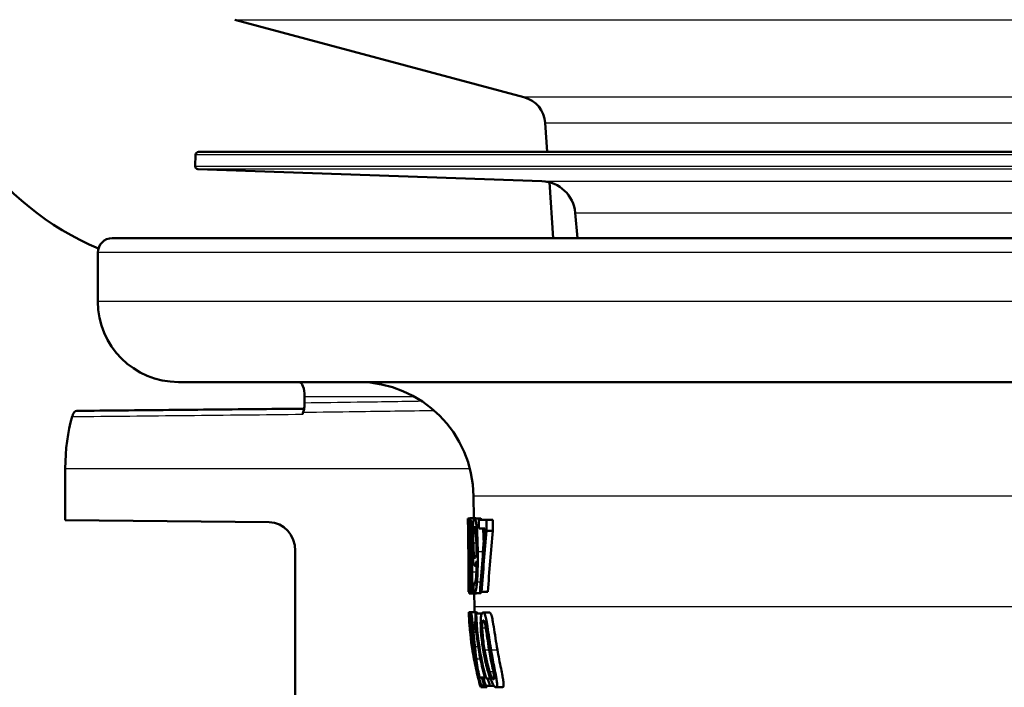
# Model space of a CAD drawing. Header units: millimetres. Extents: x 100 to 2000, y 93 to 4053.
# Tile 7 of 26: x 847 to 882, y 1529 to 1553. Entities that reach past the tile are written whole.
import ezdxf

# ---------------------------------------------------------------- set-up
doc = ezdxf.new("R2010")
doc.units = ezdxf.units.MM
doc.header["$LTSCALE"] = 10
for name, color, linetype, lineweight in [('Hatch', 7, 'Continuous', 9), ('Visible Edges(ISO)', 7, 'Continuous', 50), ('Visible Tangent Edges(ISO)', 7, 'Continuous', 25)]:
    doc.layers.add(name, color=color, linetype=linetype, lineweight=lineweight)

msp = doc.modelspace()

# ---------------------------------------------------------------- hatches: boundary and pattern name
at = {"layer": 'Hatch'}
h = msp.add_hatch(dxfattribs=at)
h.set_pattern_fill('ANSI31', color=256, scale=254, style=0)
h.set_pattern_definition([(45, (0, 0), (-22.45064, 22.45064), [])])
edge = h.paths.add_edge_path()
edge.add_line((850.503, 1545.102), (865.832, 1545.102))
edge.add_line((865.832, 1545.102), (865.696, 1547.044))
edge.add_ellipse((865.398, 1545.881), major_axis=(1.199, -0.042), ratio=1, start_angle=77.607, end_angle=90)
edge.add_line((865.44, 1547.081), (853.482, 1547.498))
edge.add_ellipse((853.485, 1547.598), major_axis=(-0.0999, 0.0035), ratio=1, start_angle=0, end_angle=90, ccw=False)
edge.add_line((853.385, 1547.602), (853.399, 1548.001))
edge.add_ellipse((853.499, 1547.998), major_axis=(0.0035, 0.0999), ratio=1, start_angle=2, end_angle=90, ccw=False)
edge.add_line((853.499, 1548.098), (865.623, 1548.098))
edge.add_line((865.623, 1548.098), (865.552, 1549.106))
edge.add_ellipse((864.555, 1549.036), major_axis=(-0.07, 0.998), ratio=1, start_angle=270, end_angle=341)
edge.add_line((864.814, 1550.002), (854.768, 1552.693))
edge.add_ellipse((855.027, 1553.659), major_axis=(-0.966, 0.259), ratio=1, start_angle=54.5, end_angle=90, ccw=False)
edge.add_line((854.255, 1553.023), (852.591, 1555.042))
edge.add_ellipse((853.363, 1555.678), major_axis=(-0.636, 0.772), ratio=1, start_angle=54.5, end_angle=90, ccw=False)
edge.add_line((852.365, 1555.608), (852.219, 1557.705))
edge.add_ellipse((848.727, 1557.461), major_axis=(-0.244, 3.491), ratio=1, start_angle=270, end_angle=353)
edge.add_line((848.91, 1560.956), (579.714, 1575.064))
edge.add_spline(control_points=[(579.714, 1575.064), (578.081, 1575.15), (576.474, 1575.501), (573.437, 1576.709), (572.027, 1577.557), (569.294, 1579.882), (568.067, 1581.425), (566.275, 1584.896), (565.726, 1586.79), (565.556, 1588.736)], knot_values=[-2.152597, -2.152597, -2.152597, -2.152597, -1.662265, -1.662265, -1.171933, -1.171933, -0.585967, -0.585967, 0, 0, 0, 0], degree=3, periodic=0)
edge.add_line((565.556, 1588.736), (550.622, 1759.425))
edge.add_ellipse((549.128, 1759.294), major_axis=(-0.131, 1.494), ratio=1, start_angle=270, end_angle=355)
edge.add_line((549.128, 1760.794), (534.003, 1760.794))
edge.add_line((534.003, 1760.794), (534.003, 1754.794))
edge.add_line((534.003, 1754.794), (539.503, 1754.794))
edge.add_line((539.503, 1754.794), (541.503, 1754.794))
edge.add_ellipse((541.503, 1753.794), major_axis=(1, 0), ratio=1, start_angle=0, end_angle=90, ccw=False)
edge.add_line((542.503, 1753.794), (542.503, 1752.555))
edge.add_ellipse((541.056, 1748.294), major_axis=(4.261, -1.447), ratio=1, start_angle=23.7503, end_angle=90, ccw=False)
edge.add_line((545.539, 1748.686), (559.918, 1584.329))
edge.add_spline(control_points=[(559.918, 1584.329), (560.108, 1582.158), (560.652, 1580.033), (562.403, 1576.042), (563.599, 1574.202), (566.823, 1570.669), (568.937, 1569.106), (573.645, 1566.879), (576.195, 1566.236), (578.795, 1566.1)], knot_values=[-2.870129, -2.870129, -2.870129, -2.870129, -2.216354, -2.216354, -1.562578, -1.562578, -0.781289, -0.781289, 0, 0, 0, 0], degree=3, periodic=0)
edge.add_line((578.795, 1566.1), (838.018, 1552.514))
edge.add_ellipse((837.495, 1542.528), major_axis=(9.986, -0.523), ratio=1, start_angle=37.8602, end_angle=90, ccw=False)
edge.add_ellipse((853.906, 1553.96), major_axis=(5.716, -8.205), ratio=1, start_angle=270, end_angle=302.2923)
edge.add_ellipse((850.503, 1544.602), major_axis=(0.143, 0.479), ratio=1, start_angle=16.5598, end_angle=90, ccw=False)
edge = h.paths.add_edge_path()
edge.add_line((955.173, 1545.102), (970.503, 1545.102))
edge.add_ellipse((970.503, 1544.602), major_axis=(0.5, 0), ratio=1, start_angle=16.5598, end_angle=90, ccw=False)
edge.add_ellipse((967.099, 1553.96), major_axis=(9.215, 3.883), ratio=1, start_angle=270, end_angle=302.2923)
edge.add_ellipse((983.51, 1542.528), major_axis=(5.716, 8.205), ratio=1, start_angle=37.8602, end_angle=90, ccw=False)
edge.add_line((982.987, 1552.514), (1242.21, 1566.1))
edge.add_spline(control_points=[(1242.21, 1566.1), (1244.386, 1566.214), (1246.529, 1566.683), (1250.579, 1568.293), (1252.459, 1569.424), (1256.103, 1572.523), (1257.738, 1574.582), (1260.128, 1579.21), (1260.86, 1581.735), (1261.087, 1584.329)], knot_values=[-2.870129, -2.870129, -2.870129, -2.870129, -2.216354, -2.216354, -1.562578, -1.562578, -0.781289, -0.781289, 0, 0, 0, 0], degree=3, periodic=0)
edge.add_line((1261.087, 1584.329), (1275.466, 1748.686))
edge.add_ellipse((1279.949, 1748.294), major_axis=(0.392, 4.483), ratio=1, start_angle=23.7503, end_angle=90, ccw=False)
edge.add_line((1278.503, 1752.555), (1278.503, 1753.794))
edge.add_ellipse((1279.503, 1753.794), major_axis=(0, 1), ratio=1, start_angle=0, end_angle=90, ccw=False)
edge.add_line((1279.503, 1754.794), (1281.503, 1754.794))
edge.add_line((1281.503, 1754.794), (1287.003, 1754.794))
edge.add_line((1287.003, 1754.794), (1287.003, 1760.794))
edge.add_line((1287.003, 1760.794), (1271.877, 1760.794))
edge.add_ellipse((1271.877, 1759.294), major_axis=(-1.5, 0), ratio=1, start_angle=270, end_angle=355)
edge.add_line((1270.383, 1759.425), (1255.449, 1588.736))
edge.add_spline(control_points=[(1255.449, 1588.736), (1255.307, 1587.108), (1254.899, 1585.514), (1253.586, 1582.52), (1252.689, 1581.141), (1250.271, 1578.491), (1248.685, 1577.319), (1245.154, 1575.648), (1243.242, 1575.166), (1241.292, 1575.064)], knot_values=[-2.152597, -2.152597, -2.152597, -2.152597, -1.662265, -1.662265, -1.171933, -1.171933, -0.585967, -0.585967, 0, 0, 0, 0], degree=3, periodic=0)
edge.add_line((1241.292, 1575.064), (972.095, 1560.956))
edge.add_ellipse((972.278, 1557.461), major_axis=(-3.495, -0.183), ratio=1, start_angle=270, end_angle=353)
edge.add_line((968.787, 1557.705), (968.64, 1555.608))
edge.add_ellipse((967.642, 1555.678), major_axis=(-0.07, -0.998), ratio=1, start_angle=54.5, end_angle=90, ccw=False)
edge.add_line((968.414, 1555.042), (966.75, 1553.023))
edge.add_ellipse((965.978, 1553.659), major_axis=(-0.636, -0.772), ratio=1, start_angle=54.5, end_angle=90, ccw=False)
edge.add_line((966.237, 1552.693), (956.192, 1550.002))
edge.add_ellipse((956.45, 1549.036), major_axis=(-0.966, -0.259), ratio=1, start_angle=270, end_angle=341)
edge.add_line((955.453, 1549.106), (955.382, 1548.098))
edge.add_line((955.382, 1548.098), (967.506, 1548.098))
edge.add_ellipse((967.506, 1547.998), major_axis=(0.1, 0), ratio=1, start_angle=2, end_angle=90, ccw=False)
edge.add_line((967.606, 1548.001), (967.62, 1547.602))
edge.add_ellipse((967.52, 1547.598), major_axis=(0.0035, -0.0999), ratio=1, start_angle=0, end_angle=90, ccw=False)
edge.add_line((967.524, 1547.498), (955.565, 1547.081))
edge.add_ellipse((955.607, 1545.881), major_axis=(1.162, 0.298), ratio=1, start_angle=77.607, end_angle=90)
edge.add_line((955.309, 1547.044), (955.173, 1545.102))

# ---------------------------------------------------------------- linework, layer by layer
at = {"layer": 'Visible Edges(ISO)'}
for p, q in [((864.814, 1550.002), (854.768, 1552.693)), ((865.623, 1548.098), (865.552, 1549.106)), ((853.399, 1548.001), (853.385, 1547.602)), ((967.506, 1548.098), (853.499, 1548.098)), ((865.44, 1547.081), (853.482, 1547.498)), ((865.832, 1545.102), (865.696, 1547.044)), ((866.671, 1545.102), (866.594, 1545.986)), ((850.503, 1545.102), (865.832, 1545.102)), ((865.832, 1545.102), (970.503, 1545.102)), ((850.003, 1542.902), (850.003, 1544.602)), ((968.203, 1540.102), (852.803, 1540.102)), ((857.19, 1539.602), (857.19, 1539.372)), ((848.871, 1535.302), (848.871, 1537.102)), ((863.066, 1535.37), (863.059, 1536.137)), ((848.871, 1535.302), (855.96, 1535.234)), ((862.869, 1534.987), (862.866, 1535.302)), ((862.868, 1535.366), (862.93, 1535.366)), ((862.936, 1535.37), (863.141, 1535.37)), ((863.094, 1535.364), (863.304, 1535.364)), ((863.241, 1535.313), (863.511, 1535.313)), ((863.241, 1535.313), (863.243, 1535.019)), ((863.514, 1534.938), (863.511, 1535.313)), ((863.511, 1535.313), (863.729, 1535.313)), ((863.729, 1535.313), (863.733, 1534.938)), ((863.457, 1535.019), (863.243, 1535.019)), ((863.514, 1534.938), (863.733, 1534.938)), ((862.871, 1534.859), (862.877, 1534.859)), ((856.866, 1534.234), (856.866, 1528.969)), ((862.925, 1534.158), (862.925, 1534.148)), ((862.971, 1534.134), (862.971, 1534.144)), ((862.971, 1534.144), (863.031, 1534.144)), ((862.971, 1534.134), (863.031, 1534.134)), ((863.105, 1533.715), (863.164, 1533.715)), ((862.888, 1532.813), (862.882, 1533.44)), ((862.885, 1533.103), (862.905, 1533.103)), ((862.908, 1532.813), (862.905, 1533.103)), ((862.905, 1533.103), (862.92, 1533.103)), ((863.055, 1533.121), (863.056, 1533.121)), ((863.055, 1533.121), (863.058, 1532.799)), ((863.056, 1533.121), (863.123, 1533.121)), ((862.908, 1532.813), (862.888, 1532.813)), ((862.908, 1532.813), (862.939, 1532.813)), ((862.912, 1532.761), (862.953, 1532.761)), ((862.959, 1532.756), (863.164, 1532.756)), ((863.086, 1532.765), (863.296, 1532.765)), ((863.092, 1532.295), (863.088, 1532.756)), ((863.341, 1532.813), (863.286, 1532.813)), ((863.341, 1532.813), (863.557, 1532.813)), ((862.898, 1532.102), (862.962, 1532.102)), ((862.962, 1532.102), (863.167, 1532.102)), ((863.124, 1532.057), (863.154, 1532.057)), ((863.154, 1532.057), (863.348, 1532.057)), ((863.392, 1532.1), (863.608, 1532.1)), ((862.913, 1531.733), (862.919, 1531.733)), ((862.923, 1531.593), (862.931, 1531.593)), ((862.957, 1531.595), (862.957, 1531.595)), ((862.957, 1531.595), (863.013, 1531.595)), ((863.154, 1531.48), (863.107, 1531.48)), ((862.981, 1531.044), (862.982, 1531.044)), ((863.001, 1530.939), (863.08, 1530.939)), ((863.005, 1530.915), (863.082, 1530.915)), ((863.023, 1530.767), (863.022, 1530.767)), ((863.173, 1530.005), (863.183, 1530.005)), ((863.267, 1529.839), (863.352, 1529.839)), ((863.352, 1529.839), (863.45, 1529.839)), ((863.411, 1529.804), (863.46, 1529.804)), ((863.498, 1529.804), (863.556, 1529.804)), ((863.556, 1529.804), (863.646, 1529.804)), ((863.312, 1529.496), (863.522, 1529.496)), ((863.434, 1529.549), (863.332, 1529.549)), ((863.434, 1529.549), (863.484, 1529.549)), ((863.63, 1529.549), (863.484, 1529.549)), ((863.63, 1529.549), (863.77, 1529.549)), ((863.838, 1529.496), (864.064, 1529.496))]:
    msp.add_line(p, q, dxfattribs=at)
for centre, radius, start, end in [((864.555, 1549.036), 1, 4, 75), ((853.906, 1553.96), 10, 214.8602, 247.1526), ((853.499, 1547.998), 0.1, 90, 178), ((853.485, 1547.598), 0.1, 178, 268), ((865.398, 1545.881), 1.2, 5, 88), ((850.503, 1544.602), 0.5, 90, 180), ((852.803, 1542.902), 2.8, 180, 270), ((859.059, 1536.102), 4, 0.5, 90), ((873.092, 1532.383), 10, 180.5, 181.6096), ((873.092, 1532.383), 10.2, 181.9192, 183.7158), ((873.092, 1532.383), 10.2, 194.0578, 195.9236)]:
    msp.add_arc(centre, radius, start, end, dxfattribs=at)
for centre, major_axis, ratio, start_param, end_param in [((856.991, 1539.602), (0, 0.5), 0.398389, 4.712389, 6.283185), ((858.091, 1537.102), (0, 3.076), 0.398389, 0.883047, 0.912388), ((850.066, 1537.102), (0, 3), 0.398389, 0.927291, 1.570796), ((855.952, 1534.234), (0, 1), 0.91374, 4.712389, 6.274459), ((910.186, 1487.148), (23.766, -90.536), 0.450561, 4.041831, 4.070025), ((910.18, 1485.68), (23.569, -92.135), 0.443822, 4.039303, 4.066132), ((910.182, 1485.673), (23.469, -91.745), 0.443822, 4.036546, 4.063533)]:
    msp.add_ellipse(centre, major_axis=major_axis, ratio=ratio, start_param=start_param, end_param=end_param, dxfattribs=at)
for points, knots in [([(849.268, 1539.102), (849.243, 1539.101), (849.217, 1539.089), (849.177, 1539.047), (849.161, 1539.025), (849.133, 1538.97), (849.12, 1538.938), (849.11, 1538.902)], [0.0001899, 0.0001899, 0.0001899, 0.0001899, 0.01953174, 0.01953174, 0.03299813, 0.03299813, 0.04646462, 0.04646462, 0.04646462, 0.04646462]), ([(849.268, 1539.102), (849.802, 1539.107), (850.336, 1539.112), (851.404, 1539.122), (851.938, 1539.127), (853.007, 1539.137), (853.541, 1539.142), (854.609, 1539.153), (855.143, 1539.158), (856.176, 1539.168), (856.675, 1539.172), (857.174, 1539.177)], [0.0500032, 0.0500032, 0.0500032, 0.0500032, 0.2250115, 0.2250115, 0.4000198, 0.4000198, 0.5750281, 0.5750281, 0.7500364, 0.7500364, 0.9135911, 0.9135911, 0.9135911, 0.9135911]), ([(857.19, 1539.372), (857.19, 1539.315), (857.186, 1539.258), (857.17, 1539.149), (857.159, 1539.099), (857.144, 1539.055)], [0, 0, 0, 0, 0.01723884, 0.01723884, 0.03447707, 0.03447707, 0.03447707, 0.03447707]), ([(862.888, 1534.679), (862.888, 1534.742), (862.887, 1534.804), (862.885, 1534.92), (862.884, 1534.974), (862.881, 1535.106), (862.879, 1535.165), (862.875, 1535.265), (862.873, 1535.306), (862.87, 1535.356), (862.869, 1535.366), (862.868, 1535.366)], [-0.1058257, -0.1058257, -0.1058257, -0.1058257, -0.092733, -0.092733, -0.0805766, -0.0805766, -0.0605252, -0.0605252, -0.0304683, -0.0304683, 0, 0, 0, 0]), ([(862.936, 1535.37), (862.931, 1535.37), (862.927, 1535.363), (862.92, 1535.331), (862.917, 1535.308), (862.909, 1535.219), (862.907, 1535.15), (862.904, 1535.061), (862.903, 1535.002), (862.902, 1534.863), (862.903, 1534.789), (862.903, 1534.712)], [-0.07784759, -0.07784759, -0.07784759, -0.07784759, -0.06842149, -0.06842149, -0.05982318, -0.05982318, -0.04484958, -0.04484958, -0.02309886, -0.02309886, 0, 0, 0, 0]), ([(862.994, 1534.734), (862.994, 1534.786), (862.993, 1534.837), (862.99, 1534.936), (862.989, 1534.981), (862.982, 1535.113), (862.976, 1535.171), (862.967, 1535.269), (862.96, 1535.312), (862.947, 1535.361), (862.941, 1535.37), (862.936, 1535.37)], [-0.09594154, -0.09594154, -0.09594154, -0.09594154, -0.08770092, -0.08770092, -0.0797599, -0.0797599, -0.06325866, -0.06325866, -0.02995389, -0.02995389, 0, 0, 0, 0]), ([(863.094, 1535.364), (863.085, 1535.364), (863.077, 1535.351), (863.062, 1535.305), (863.054, 1535.271), (863.044, 1535.189), (863.041, 1535.161), (863.038, 1535.129)], [-0.08464271, -0.08464271, -0.08464271, -0.08464271, -0.04541096, -0.04541096, -0.01377529, -0.01377529, 0, 0, 0, 0]), ([(863.163, 1535.139), (863.155, 1535.198), (863.147, 1535.244), (863.127, 1535.326), (863.117, 1535.345), (863.105, 1535.361), (863.099, 1535.364), (863.094, 1535.364)], [-0.05226118, -0.05226118, -0.05226118, -0.05226118, -0.03638843, -0.03638843, -0.01584921, -0.01584921, 0, 0, 0, 0]), ([(863.304, 1535.364), (863.313, 1535.364), (863.322, 1535.356), (863.334, 1535.33), (863.337, 1535.322), (863.34, 1535.313)], [0, 0, 0, 0, 0.02539197, 0.02539197, 0.03508534, 0.03508534, 0.03508534, 0.03508534]), ([(862.869, 1534.997), (862.869, 1535.015), (862.869, 1535.031), (862.869, 1535.06), (862.869, 1535.068), (862.869, 1535.075), (862.87, 1535.076), (862.87, 1535.076)], [-0.03049199, -0.03049199, -0.03049199, -0.03049199, -0.02097219, -0.02097219, -0.00856402, -0.00856402, 0, 0, 0, 0]), ([(862.871, 1534.859), (862.87, 1534.879), (862.869, 1534.931), (862.869, 1534.98), (862.869, 1534.989), (862.869, 1534.997)], [-0.03560935, -0.03560935, -0.03560935, -0.03560935, -0.00718593, -0.00718593, 0, 0, 0, 0]), ([(862.87, 1535.076), (862.87, 1535.076), (862.871, 1535.072), (862.872, 1535.051), (862.873, 1535.036), (862.874, 1535.003), (862.874, 1534.99), (862.875, 1534.975)], [-0.03591287, -0.03591287, -0.03591287, -0.03591287, -0.02081583, -0.02081583, -0.00719289, -0.00719289, 0, 0, 0, 0]), ([(862.875, 1534.975), (862.876, 1534.948), (862.876, 1534.916), (862.878, 1534.828), (862.879, 1534.781), (862.879, 1534.719), (862.88, 1534.69), (862.88, 1534.661)], [-0.02638412, -0.02638412, -0.02638412, -0.02638412, -0.01877665, -0.01877665, -0.00867799, -0.00867799, 0, 0, 0, 0]), ([(862.918, 1534.75), (862.918, 1534.776), (862.918, 1534.801), (862.918, 1534.85), (862.918, 1534.872), (862.918, 1534.933), (862.919, 1534.967), (862.922, 1535.025), (862.923, 1535.059), (862.93, 1535.112), (862.933, 1535.123), (862.938, 1535.123)], [-0.08708759, -0.08708759, -0.08708759, -0.08708759, -0.07485761, -0.07485761, -0.06339213, -0.06339213, -0.04321848, -0.04321848, -0.02306583, -0.02306583, 0, 0, 0, 0]), ([(862.938, 1535.123), (862.94, 1535.123), (862.942, 1535.12), (862.947, 1535.105), (862.949, 1535.095), (862.954, 1535.065), (862.957, 1535.038), (862.963, 1534.955), (862.965, 1534.918), (862.968, 1534.829), (862.969, 1534.78), (862.969, 1534.73)], [-0.09441626, -0.09441626, -0.09441626, -0.09441626, -0.07080408, -0.07080408, -0.04974109, -0.04974109, -0.02890628, -0.02890628, -0.01504647, -0.01504647, 0, 0, 0, 0]), ([(863.038, 1535.129), (863.033, 1535.068), (863.029, 1534.998), (863.023, 1534.812), (863.022, 1534.718), (863.022, 1534.605), (863.022, 1534.553), (863.022, 1534.501)], [-0.04788329, -0.04788329, -0.04788329, -0.04788329, -0.0342125, -0.0342125, -0.01571951, -0.01571951, 0, 0, 0, 0]), ([(863.054, 1534.515), (863.053, 1534.612), (863.053, 1534.713), (863.058, 1534.876), (863.061, 1534.923), (863.067, 1534.996), (863.071, 1535.029), (863.082, 1535.08), (863.089, 1535.09), (863.097, 1535.09)], [-0.06962306, -0.06962306, -0.06962306, -0.06962306, -0.05346258, -0.05346258, -0.04031659, -0.04031659, -0.02215604, -0.02215604, 0, 0, 0, 0]), ([(863.097, 1535.09), (863.106, 1535.09), (863.114, 1535.068), (863.123, 1535.031), (863.129, 1534.993), (863.135, 1534.949)], [-0.03021464, -0.03021464, -0.03021464, -0.03021464, -0.01902724, -0.01902724, 0, 0, 0, 0]), ([(863.135, 1534.949), (863.138, 1534.918), (863.142, 1534.882), (863.149, 1534.783), (863.152, 1534.724), (863.158, 1534.58), (863.161, 1534.433), (863.162, 1534.288)], [-0.05695269, -0.05695269, -0.05695269, -0.05695269, -0.05169473, -0.05169473, -0.04354074, -0.04354074, 0, 0, 0, 0]), ([(863.208, 1534.213), (863.206, 1534.367), (863.203, 1534.532), (863.191, 1534.831), (863.183, 1534.937), (863.173, 1535.057), (863.168, 1535.1), (863.163, 1535.139)], [-0.07042451, -0.07042451, -0.07042451, -0.07042451, -0.04400418, -0.04400418, -0.01719685, -0.01719685, 0, 0, 0, 0]), ([(863.388, 1535.019), (863.391, 1534.988), (863.394, 1534.954), (863.406, 1534.782), (863.411, 1534.651), (863.414, 1534.565), (863.414, 1534.543), (863.415, 1534.521)], [0.016162, 0.016162, 0.016162, 0.016162, 0.02810933, 0.02810933, 0.07491669, 0.07491669, 0.09067941, 0.09067941, 0.09067941, 0.09067941]), ([(862.881, 1534.115), (862.88, 1534.263), (862.879, 1534.415), (862.877, 1534.66), (862.877, 1534.763), (862.876, 1534.859)], [-0.12404959, -0.12404959, -0.12404959, -0.12404959, -0.10089695, -0.10089695, -0.08471296, -0.08471296, -0.08471296, -0.08471296]), ([(862.88, 1534.661), (862.88, 1534.609), (862.881, 1534.557), (862.881, 1534.454), (862.881, 1534.403), (862.881, 1534.283), (862.881, 1534.186), (862.881, 1533.935), (862.881, 1533.849), (862.881, 1533.769)], [-0.1883161, -0.1883161, -0.1883161, -0.1883161, -0.1444186, -0.1444186, -0.0994443, -0.0994443, -0.0335419, -0.0335419, 0, 0, 0, 0]), ([(862.889, 1534.179), (862.889, 1534.212), (862.889, 1534.246), (862.89, 1534.327), (862.89, 1534.389), (862.889, 1534.495), (862.889, 1534.529), (862.889, 1534.58), (862.889, 1534.598), (862.889, 1534.637), (862.888, 1534.658), (862.888, 1534.679)], [-0.06223592, -0.06223592, -0.06223592, -0.06223592, -0.04438898, -0.04438898, -0.02181994, -0.02181994, -0.01168873, -0.01168873, -0.00637489, -0.00637489, 0, 0, 0, 0]), ([(862.903, 1534.712), (862.904, 1534.66), (862.904, 1534.609), (862.906, 1534.514), (862.907, 1534.471), (862.911, 1534.354), (862.914, 1534.296), (862.919, 1534.218), (862.922, 1534.187), (862.925, 1534.158)], [-0.06240016, -0.06240016, -0.06240016, -0.06240016, -0.05045474, -0.05045474, -0.03944516, -0.03944516, -0.0182653, -0.0182653, 0, 0, 0, 0]), ([(862.934, 1534.385), (862.931, 1534.418), (862.927, 1534.459), (862.923, 1534.545), (862.921, 1534.579), (862.919, 1534.655), (862.919, 1534.702), (862.918, 1534.75)], [-0.04016708, -0.04016708, -0.04016708, -0.04016708, -0.02487013, -0.02487013, -0.0143256, -0.0143256, 0, 0, 0, 0]), ([(862.969, 1534.73), (862.97, 1534.67), (862.97, 1534.611), (862.969, 1534.472), (862.967, 1534.422), (862.964, 1534.338), (862.961, 1534.28), (862.957, 1534.229)], [-0.03968028, -0.03968028, -0.03968028, -0.03968028, -0.03439255, -0.03439255, -0.02681683, -0.02681683, 0, 0, 0, 0]), ([(862.971, 1534.144), (862.975, 1534.179), (862.98, 1534.223), (862.985, 1534.302), (862.989, 1534.363), (862.993, 1534.505), (862.994, 1534.549), (862.995, 1534.618), (862.995, 1534.64), (862.995, 1534.686), (862.995, 1534.71), (862.994, 1534.734)], [-0.1471896, -0.1471896, -0.1471896, -0.1471896, -0.0623243, -0.0623243, -0.0284324, -0.0284324, -0.0140247, -0.0140247, -0.007142, -0.007142, 0, 0, 0, 0]), ([(862.957, 1534.229), (862.951, 1534.257), (862.946, 1534.293), (862.941, 1534.328), (862.937, 1534.361), (862.934, 1534.385)], [-0.02811606, -0.02811606, -0.02811606, -0.02811606, -0.01664337, -0.01664337, 0, 0, 0, 0]), ([(863.022, 1534.501), (863.023, 1534.392), (863.025, 1534.281), (863.034, 1534.075), (863.039, 1534.004), (863.046, 1533.923), (863.05, 1533.891), (863.053, 1533.863)], [-0.05230804, -0.05230804, -0.05230804, -0.05230804, -0.03395194, -0.03395194, -0.01505873, -0.01505873, 0, 0, 0, 0]), ([(863.075, 1534.079), (863.072, 1534.104), (863.069, 1534.132), (863.063, 1534.204), (863.061, 1534.241), (863.057, 1534.341), (863.055, 1534.427), (863.054, 1534.515)], [-0.04448121, -0.04448121, -0.04448121, -0.04448121, -0.03618671, -0.03618671, -0.026362, -0.026362, 0, 0, 0, 0]), ([(863.162, 1534.288), (863.162, 1534.288), (863.162, 1534.288), (863.162, 1534.281), (863.163, 1534.274), (863.163, 1534.244), (863.163, 1534.22), (863.163, 1534.188), (863.163, 1534.154), (863.163, 1534.13)], [-0.03668149, -0.03668149, -0.03668149, -0.03668149, -0.03661755, -0.03661755, -0.0300294, -0.0300294, -0.00732583, -0.00732583, 0, 0, 0, 0]), ([(862.886, 1533.751), (862.886, 1533.856), (862.888, 1533.963), (862.889, 1534.115), (862.889, 1534.146), (862.889, 1534.179)], [-0.05637346, -0.05637346, -0.05637346, -0.05637346, -0.01136091, -0.01136091, 0, 0, 0, 0]), ([(862.925, 1534.148), (862.922, 1534.118), (862.919, 1534.081), (862.915, 1533.994), (862.914, 1533.946), (862.912, 1533.83), (862.911, 1533.757), (862.911, 1533.617), (862.911, 1533.561), (862.912, 1533.504)], [-0.09370011, -0.09370011, -0.09370011, -0.09370011, -0.067436, -0.067436, -0.04346064, -0.04346064, -0.01712732, -0.01712732, 0, 0, 0, 0]), ([(862.926, 1533.528), (862.926, 1533.594), (862.925, 1533.658), (862.926, 1533.758), (862.926, 1533.82), (862.93, 1533.959), (862.933, 1534.017), (862.936, 1534.063)], [-0.09343777, -0.09343777, -0.09343777, -0.09343777, -0.0522832, -0.0522832, -0.02718995, -0.02718995, 0, 0, 0, 0]), ([(862.936, 1534.063), (862.94, 1534.034), (862.945, 1534.005), (862.953, 1533.958), (862.957, 1533.933), (862.96, 1533.907)], [-0.04308107, -0.04308107, -0.04308107, -0.04308107, -0.01732078, -0.01732078, 0, 0, 0, 0]), ([(863.011, 1533.51), (863.01, 1533.575), (863.009, 1533.641), (863.005, 1533.76), (863.003, 1533.813), (862.997, 1533.913), (862.991, 1533.977), (862.98, 1534.077), (862.975, 1534.108), (862.971, 1534.134)], [-0.1248859, -0.1248859, -0.1248859, -0.1248859, -0.0894099, -0.0894099, -0.0569174, -0.0569174, -0.0209263, -0.0209263, 0, 0, 0, 0]), ([(863.111, 1533.992), (863.1, 1533.992), (863.093, 1534.007), (863.085, 1534.025), (863.08, 1534.047), (863.075, 1534.079)], [-0.02514046, -0.02514046, -0.02514046, -0.02514046, -0.01667784, -0.01667784, 0, 0, 0, 0]), ([(863.163, 1534.13), (863.153, 1534.076), (863.144, 1534.046), (863.129, 1534.007), (863.12, 1533.992), (863.111, 1533.992)], [-0.04589887, -0.04589887, -0.04589887, -0.04589887, -0.0267017, -0.0267017, 0, 0, 0, 0]), ([(863.181, 1533.164), (863.187, 1533.237), (863.192, 1533.318), (863.202, 1533.534), (863.205, 1533.666), (863.208, 1533.843), (863.208, 1533.911), (863.208, 1534.014), (863.208, 1534.049), (863.208, 1534.127), (863.208, 1534.17), (863.208, 1534.213)], [-0.100314, -0.100314, -0.100314, -0.100314, -0.0777073, -0.0777073, -0.0439892, -0.0439892, -0.0234125, -0.0234125, -0.0128607, -0.0128607, 0, 0, 0, 0]), ([(862.885, 1533.103), (862.885, 1533.17), (862.884, 1533.248), (862.884, 1533.394), (862.884, 1533.497), (862.885, 1533.649), (862.885, 1533.7), (862.886, 1533.751)], [-0.1077634, -0.1077634, -0.1077634, -0.1077634, -0.0665303, -0.0665303, -0.0218517, -0.0218517, 0, 0, 0, 0]), ([(862.96, 1533.907), (862.966, 1533.858), (862.972, 1533.806), (862.977, 1533.731), (862.979, 1533.699), (862.983, 1533.595), (862.984, 1533.536), (862.984, 1533.478)], [-0.07478976, -0.07478976, -0.07478976, -0.07478976, -0.03342503, -0.03342503, -0.01733596, -0.01733596, 0, 0, 0, 0]), ([(863.053, 1533.863), (863.059, 1533.82), (863.066, 1533.784), (863.074, 1533.753), (863.081, 1533.73), (863.097, 1533.716), (863.101, 1533.715), (863.105, 1533.715)], [-0.1747523, -0.1747523, -0.1747523, -0.1747523, -0.0488437, -0.0488437, -0.0126762, -0.0126762, 0, 0, 0, 0]), ([(863.165, 1533.889), (863.165, 1533.803), (863.164, 1533.717), (863.161, 1533.561), (863.159, 1533.49), (863.15, 1533.321), (863.143, 1533.258), (863.132, 1533.161), (863.124, 1533.119), (863.106, 1533.065), (863.097, 1533.054), (863.088, 1533.054)], [-0.09901223, -0.09901223, -0.09901223, -0.09901223, -0.08625791, -0.08625791, -0.0749409, -0.0749409, -0.05731269, -0.05731269, -0.02885023, -0.02885023, 0, 0, 0, 0]), ([(863.105, 1533.715), (863.113, 1533.715), (863.121, 1533.723), (863.134, 1533.752), (863.142, 1533.774), (863.157, 1533.842), (863.161, 1533.865), (863.165, 1533.889)], [-0.1027099, -0.1027099, -0.1027099, -0.1027099, -0.0477852, -0.0477852, -0.0141394, -0.0141394, 0, 0, 0, 0]), ([(862.912, 1533.504), (862.912, 1533.424), (862.913, 1533.346), (862.916, 1533.206), (862.918, 1533.134), (862.922, 1533.031), (862.924, 1533), (862.925, 1532.971)], [-0.07051959, -0.07051959, -0.07051959, -0.07051959, -0.03957169, -0.03957169, -0.01307858, -0.01307858, 0, 0, 0, 0]), ([(862.957, 1533.006), (862.953, 1533.006), (862.949, 1533.018), (862.941, 1533.082), (862.938, 1533.129), (862.933, 1533.208), (862.931, 1533.26), (862.928, 1533.385), (862.927, 1533.456), (862.926, 1533.528)], [-0.0675529, -0.0675529, -0.0675529, -0.0675529, -0.05496348, -0.05496348, -0.04078328, -0.04078328, -0.02168935, -0.02168935, 0, 0, 0, 0]), ([(862.984, 1533.478), (862.984, 1533.442), (862.984, 1533.407), (862.984, 1533.34), (862.984, 1533.308), (862.982, 1533.228), (862.981, 1533.185), (862.977, 1533.115), (862.974, 1533.076), (862.966, 1533.017), (862.961, 1533.006), (862.957, 1533.006)], [-0.1084796, -0.1084796, -0.1084796, -0.1084796, -0.0908353, -0.0908353, -0.074534, -0.074534, -0.0476394, -0.0476394, -0.0245881, -0.0245881, 0, 0, 0, 0]), ([(862.959, 1532.756), (862.964, 1532.756), (862.969, 1532.765), (862.978, 1532.801), (862.983, 1532.828), (862.994, 1532.923), (862.999, 1532.996), (863.005, 1533.115), (863.008, 1533.184), (863.01, 1533.3), (863.011, 1533.339), (863.011, 1533.423), (863.011, 1533.466), (863.011, 1533.51)], [-0.1048745, -0.1048745, -0.1048745, -0.1048745, -0.0888232, -0.0888232, -0.0738936, -0.0738936, -0.0504035, -0.0504035, -0.0254312, -0.0254312, -0.0131709, -0.0131709, 0, 0, 0, 0]), ([(862.925, 1532.971), (862.928, 1532.915), (862.932, 1532.871), (862.939, 1532.812), (862.943, 1532.782), (862.953, 1532.76), (862.956, 1532.756), (862.959, 1532.756)], [-0.1032817, -0.1032817, -0.1032817, -0.1032817, -0.0549772, -0.0549772, -0.0171219, -0.0171219, 0, 0, 0, 0]), ([(863.088, 1533.054), (863.083, 1533.054), (863.078, 1533.059), (863.069, 1533.076), (863.064, 1533.088), (863.059, 1533.107), (863.058, 1533.113), (863.056, 1533.121)], [-0.03174278, -0.03174278, -0.03174278, -0.03174278, -0.01788664, -0.01788664, -0.00523626, -0.00523626, 0, 0, 0, 0]), ([(863.086, 1532.765), (863.101, 1532.765), (863.116, 1532.781), (863.146, 1532.877), (863.157, 1532.949), (863.171, 1533.062), (863.176, 1533.111), (863.181, 1533.164)], [-0.08638102, -0.08638102, -0.08638102, -0.08638102, -0.05376424, -0.05376424, -0.02080932, -0.02080932, 0, 0, 0, 0]), ([(862.912, 1532.761), (862.91, 1532.761), (862.907, 1532.77), (862.904, 1532.801), (862.903, 1532.807), (862.903, 1532.813)], [-0.15169556, -0.15169556, -0.15169556, -0.15169556, -0.13409729, -0.13409729, -0.13035098, -0.13035098, -0.13035098, -0.13035098]), ([(863.058, 1532.799), (863.061, 1532.788), (863.065, 1532.78), (863.073, 1532.77), (863.078, 1532.767), (863.082, 1532.765), (863.084, 1532.765), (863.086, 1532.765)], [-0.0236186, -0.0236186, -0.0236186, -0.0236186, -0.01568239, -0.01568239, -0.00655316, -0.00655316, 0, 0, 0, 0]), ([(863.336, 1532.813), (863.334, 1532.808), (863.332, 1532.803), (863.318, 1532.774), (863.307, 1532.765), (863.296, 1532.765)], [0.07038533, 0.07038533, 0.07038533, 0.07038533, 0.07872725, 0.07872725, 0.12802458, 0.12802458, 0.12802458, 0.12802458]), ([(862.898, 1532.102), (862.897, 1532.102), (862.897, 1532.086), (862.897, 1532.055), (862.897, 1532.048), (862.898, 1532.041)], [-0.08801735, -0.08801735, -0.08801735, -0.08801735, -0.03791609, -0.03791609, -0.02827855, -0.02827855, -0.02827855, -0.02827855]), ([(862.912, 1531.96), (862.908, 1532.007), (862.906, 1532.04), (862.902, 1532.079), (862.9, 1532.098), (862.898, 1532.102), (862.898, 1532.102), (862.898, 1532.102)], [-0.106868, -0.106868, -0.106868, -0.106868, -0.0472693, -0.0472693, -0.0044777, -0.0044777, 0, 0, 0, 0]), ([(862.948, 1531.498), (862.947, 1531.509), (862.946, 1531.52), (862.941, 1531.571), (862.938, 1531.611), (862.93, 1531.707), (862.927, 1531.749), (862.92, 1531.843), (862.916, 1531.896), (862.913, 1531.947), (862.912, 1531.953), (862.912, 1531.96)], [-0.04569538, -0.04569538, -0.04569538, -0.04569538, -0.04375634, -0.04375634, -0.03657083, -0.03657083, -0.0259822, -0.0259822, -0.0035504, -0.0035504, 0, 0, 0, 0]), ([(862.962, 1532.102), (862.955, 1532.102), (862.95, 1532.085), (862.944, 1532.048), (862.938, 1532.012), (862.935, 1531.96), (862.935, 1531.956), (862.935, 1531.952)], [-0.1454244, -0.1454244, -0.1454244, -0.1454244, -0.0416476, -0.0416476, -0.0032557, -0.0032557, 0, 0, 0, 0]), ([(863.057, 1531.415), (863.055, 1531.428), (863.054, 1531.441), (863.046, 1531.523), (863.04, 1531.589), (863.026, 1531.725), (863.02, 1531.79), (863.007, 1531.9), (863, 1531.961), (862.982, 1532.065), (862.974, 1532.091), (862.965, 1532.101), (862.964, 1532.102), (862.962, 1532.102)], [-0.1601083, -0.1601083, -0.1601083, -0.1601083, -0.1536242, -0.1536242, -0.1202531, -0.1202531, -0.0825992, -0.0825992, -0.0479598, -0.0479598, -0.0097675, -0.0097675, 0, 0, 0, 0]), ([(863.124, 1532.057), (863.126, 1532.002), (863.127, 1531.945), (863.127, 1531.865), (863.126, 1531.839), (863.124, 1531.8), (863.123, 1531.779), (863.113, 1531.727), (863.104, 1531.714), (863.092, 1531.709), (863.09, 1531.709), (863.088, 1531.709)], [-0.1289359, -0.1289359, -0.1289359, -0.1289359, -0.0853071, -0.0853071, -0.0591966, -0.0591966, -0.0395472, -0.0395472, -0.0075337, -0.0075337, 0, 0, 0, 0]), ([(863.498, 1529.804), (863.435, 1530.033), (863.379, 1530.267), (863.23, 1531.023), (863.171, 1531.554), (863.154, 1532.057)], [6.8541677, 6.8541677, 6.8541677, 6.8541677, 6.9206391, 6.9206391, 7.0673199, 7.0673199, 7.0673199, 7.0673199]), ([(863.392, 1532.1), (863.38, 1532.1), (863.368, 1532.093), (863.348, 1532.059), (863.339, 1532.035), (863.322, 1531.959), (863.315, 1531.904), (863.308, 1531.775), (863.306, 1531.687), (863.318, 1531.394), (863.335, 1531.202), (863.375, 1530.92), (863.384, 1530.858), (863.394, 1530.797)], [-0.3173287, -0.3173287, -0.3173287, -0.3173287, -0.2576697, -0.2576697, -0.2047328, -0.2047328, -0.1412137, -0.1412137, -0.0854501, -0.0854501, -0.0186176, -0.0186176, 0, 0, 0, 0]), ([(863.668, 1530.799), (863.66, 1530.844), (863.653, 1530.89), (863.635, 1530.998), (863.625, 1531.062), (863.596, 1531.253), (863.577, 1531.384), (863.536, 1531.654), (863.521, 1531.747), (863.496, 1531.883), (863.481, 1531.946), (863.448, 1532.049), (863.43, 1532.08), (863.405, 1532.097), (863.399, 1532.1), (863.392, 1532.1)], [-0.136583, -0.136583, -0.136583, -0.136583, -0.1299919, -0.1299919, -0.1208108, -0.1208108, -0.102077, -0.102077, -0.0791824, -0.0791824, -0.0492599, -0.0492599, -0.0139321, -0.0139321, 0, 0, 0, 0]), ([(863.608, 1532.1), (863.628, 1532.1), (863.648, 1532.081), (863.685, 1531.993), (863.701, 1531.939), (863.726, 1531.819), (863.742, 1531.736), (863.801, 1531.359), (863.843, 1531.062), (863.89, 1530.799)], [0, 0, 0, 0, 0.0402779, 0.0402779, 0.0706798, 0.0706798, 0.0918639, 0.0918639, 0.1291646, 0.1291646, 0.1291646, 0.1291646]), ([(862.913, 1531.733), (862.908, 1531.806), (862.909, 1531.811), (862.91, 1531.812), (862.91, 1531.812), (862.91, 1531.812)], [-0.01093385, -0.01093385, -0.01093385, -0.01093385, -0.00242905, -0.00242905, 0, 0, 0, 0]), ([(862.91, 1531.812), (862.91, 1531.812), (862.911, 1531.807), (862.913, 1531.791), (862.915, 1531.778), (862.918, 1531.742), (862.918, 1531.739), (862.919, 1531.735)], [-0.05775637, -0.05775637, -0.05775637, -0.05775637, -0.02265302, -0.02265302, -0.00201425, -0.00201425, 0, 0, 0, 0]), ([(862.923, 1531.593), (862.919, 1531.644), (862.915, 1531.69), (862.913, 1531.727), (862.913, 1531.73), (862.913, 1531.733)], [-0.02998523, -0.02998523, -0.02998523, -0.02998523, -0.0022392, -0.0022392, 0, 0, 0, 0]), ([(862.919, 1531.735), (862.919, 1531.732), (862.919, 1531.728), (862.922, 1531.699), (862.924, 1531.666), (862.929, 1531.617), (862.931, 1531.595), (862.935, 1531.549), (862.936, 1531.536), (862.938, 1531.514), (862.938, 1531.506), (862.94, 1531.486), (862.941, 1531.475), (862.942, 1531.464)], [-0.06018099, -0.06018099, -0.06018099, -0.06018099, -0.05514115, -0.05514115, -0.02046915, -0.02046915, -0.01001795, -0.01001795, -0.00595336, -0.00595336, -0.00341176, -0.00341176, 0, 0, 0, 0]), ([(862.979, 1531.089), (862.973, 1531.138), (862.967, 1531.185), (862.949, 1531.349), (862.938, 1531.468), (862.93, 1531.583), (862.929, 1531.588), (862.929, 1531.593)], [-0.16071806, -0.16071806, -0.16071806, -0.16071806, -0.14373297, -0.14373297, -0.10178548, -0.10178548, -0.09985872, -0.09985872, -0.09985872, -0.09985872]), ([(862.957, 1531.595), (862.957, 1531.618), (862.956, 1531.682), (862.958, 1531.728), (862.959, 1531.731), (862.959, 1531.733)], [-0.03815383, -0.03815383, -0.03815383, -0.03815383, -0.00209901, -0.00209901, 0, 0, 0, 0]), ([(862.959, 1531.733), (862.961, 1531.772), (862.965, 1531.808), (862.972, 1531.812), (862.972, 1531.812), (862.973, 1531.812)], [-0.04412355, -0.04412355, -0.04412355, -0.04412355, -0.00255028, -0.00255028, 0, 0, 0, 0]), ([(862.973, 1531.812), (862.976, 1531.812), (862.98, 1531.806), (862.987, 1531.778), (862.991, 1531.758), (862.997, 1531.719), (862.998, 1531.715), (862.998, 1531.711)], [-0.04500407, -0.04500407, -0.04500407, -0.04500407, -0.02074661, -0.02074661, -0.00218173, -0.00218173, 0, 0, 0, 0]), ([(862.998, 1531.711), (862.999, 1531.707), (862.999, 1531.703), (863.004, 1531.668), (863.009, 1531.63), (863.016, 1531.568), (863.018, 1531.545), (863.023, 1531.499), (863.024, 1531.485), (863.027, 1531.462), (863.027, 1531.453), (863.03, 1531.428), (863.032, 1531.412), (863.033, 1531.397)], [-0.04945125, -0.04945125, -0.04945125, -0.04945125, -0.04629718, -0.04629718, -0.02177236, -0.02177236, -0.01188062, -0.01188062, -0.00752798, -0.00752798, -0.00473558, -0.00473558, 0, 0, 0, 0]), ([(863.362, 1531.559), (863.362, 1531.589), (863.362, 1531.617), (863.363, 1531.669), (863.364, 1531.692), (863.369, 1531.756), (863.374, 1531.778), (863.385, 1531.814), (863.395, 1531.822), (863.404, 1531.822)], [-0.04078807, -0.04078807, -0.04078807, -0.04078807, -0.03547766, -0.03547766, -0.03054126, -0.03054126, -0.02028922, -0.02028922, 0, 0, 0, 0]), ([(863.446, 1530.797), (863.41, 1531.009), (863.389, 1531.186), (863.37, 1531.39), (863.364, 1531.479), (863.362, 1531.559)], [-0.0617318, -0.0617318, -0.0617318, -0.0617318, -0.02586206, -0.02586206, 0, 0, 0, 0]), ([(863.404, 1531.822), (863.413, 1531.822), (863.423, 1531.815), (863.439, 1531.785), (863.447, 1531.763), (863.468, 1531.676), (863.478, 1531.622), (863.488, 1531.563)], [-0.07408991, -0.07408991, -0.07408991, -0.07408991, -0.04065694, -0.04065694, -0.02003426, -0.02003426, 0, 0, 0, 0]), ([(863.488, 1531.563), (863.491, 1531.541), (863.495, 1531.518), (863.505, 1531.452), (863.511, 1531.407), (863.521, 1531.336), (863.525, 1531.31), (863.531, 1531.263), (863.534, 1531.243), (863.556, 1531.087), (863.579, 1530.939), (863.603, 1530.799)], [-0.07618048, -0.07618048, -0.07618048, -0.07618048, -0.06913965, -0.06913965, -0.05618746, -0.05618746, -0.0485056, -0.0485056, -0.04281273, -0.04281273, 0, 0, 0, 0]), ([(862.942, 1531.464), (862.945, 1531.435), (862.947, 1531.406), (862.953, 1531.351), (862.955, 1531.325), (862.962, 1531.261), (862.965, 1531.226), (862.973, 1531.15), (862.976, 1531.122), (862.981, 1531.067), (862.982, 1531.051), (862.982, 1531.045), (862.982, 1531.044), (862.982, 1531.044)], [-0.06577483, -0.06577483, -0.06577483, -0.06577483, -0.05967178, -0.05967178, -0.05405981, -0.05405981, -0.04509053, -0.04509053, -0.03203508, -0.03203508, -0.0058002, -0.0058002, 0, 0, 0, 0]), ([(863.001, 1530.939), (863.001, 1530.951), (862.999, 1530.97), (862.994, 1531.026), (862.99, 1531.061), (862.982, 1531.138), (862.977, 1531.19), (862.964, 1531.32), (862.958, 1531.382), (862.951, 1531.464), (862.949, 1531.481), (862.948, 1531.498)], [-0.106255, -0.106255, -0.106255, -0.106255, -0.077266, -0.077266, -0.0485344, -0.0485344, -0.0248042, -0.0248042, -0.0050653, -0.0050653, 0, 0, 0, 0]), ([(863.033, 1531.397), (863.039, 1531.334), (863.046, 1531.272), (863.058, 1531.149), (863.064, 1531.089), (863.077, 1530.966), (863.088, 1530.836), (863.124, 1530.556), (863.128, 1530.531), (863.131, 1530.505)], [-0.2910675, -0.2910675, -0.2910675, -0.2910675, -0.2037163, -0.2037163, -0.1138141, -0.1138141, -0.0104727, -0.0104727, 0, 0, 0, 0]), ([(863.109, 1530.915), (863.102, 1530.982), (863.094, 1531.053), (863.081, 1531.176), (863.073, 1531.257), (863.059, 1531.389), (863.058, 1531.402), (863.057, 1531.415)], [-0.09590627, -0.09590627, -0.09590627, -0.09590627, -0.03996295, -0.03996295, -0.00384, -0.00384, 0, 0, 0, 0]), ([(863.154, 1531.48), (863.184, 1531.155), (863.232, 1530.825), (863.342, 1530.264), (863.397, 1530.032), (863.46, 1529.804)], [0.08723, 0.08723, 0.08723, 0.08723, 0.1790734, 0.1790734, 0.2451845, 0.2451845, 0.2451845, 0.2451845]), ([(863.038, 1530.752), (863.029, 1530.796), (863.022, 1530.832), (863.016, 1530.864), (863.01, 1530.892), (863.006, 1530.912), (863.005, 1530.913), (863.005, 1530.915)], [-0.1264073, -0.1264073, -0.1264073, -0.1264073, -0.0288701, -0.0288701, -0.002199, -0.002199, 0, 0, 0, 0]), ([(863.158, 1530.487), (863.15, 1530.551), (863.142, 1530.616), (863.13, 1530.723), (863.122, 1530.793), (863.111, 1530.896), (863.11, 1530.905), (863.109, 1530.915)], [-0.09225573, -0.09225573, -0.09225573, -0.09225573, -0.03590444, -0.03590444, -0.00327351, -0.00327351, 0, 0, 0, 0]), ([(863.023, 1530.767), (863.023, 1530.767), (863.025, 1530.762), (863.029, 1530.743), (863.033, 1530.729), (863.041, 1530.686), (863.042, 1530.682), (863.043, 1530.677)], [-0.06968443, -0.06968443, -0.06968443, -0.06968443, -0.02702027, -0.02702027, -0.00234931, -0.00234931, 0, 0, 0, 0]), ([(863.178, 1530.005), (863.129, 1530.203), (863.081, 1530.437), (863.039, 1530.681), (863.033, 1530.717), (863.027, 1530.753)], [-0.07894432, -0.07894432, -0.07894432, -0.07894432, -0.01557223, -0.01557223, -0.00464696, -0.00464696, -0.00464696, -0.00464696]), ([(863.13, 1530.291), (863.125, 1530.312), (863.121, 1530.334), (863.114, 1530.368), (863.111, 1530.381), (863.096, 1530.453), (863.085, 1530.511), (863.068, 1530.596), (863.054, 1530.669), (863.04, 1530.741), (863.039, 1530.747), (863.038, 1530.752)], [-0.11272, -0.11272, -0.11272, -0.11272, -0.0944688, -0.0944688, -0.0833186, -0.0833186, -0.0328494, -0.0328494, -0.0028304, -0.0028304, 0, 0, 0, 0]), ([(863.043, 1530.677), (863.043, 1530.675), (863.044, 1530.672), (863.05, 1530.64), (863.057, 1530.603), (863.071, 1530.531), (863.076, 1530.506), (863.083, 1530.471), (863.086, 1530.456), (863.091, 1530.431), (863.093, 1530.42), (863.1, 1530.389), (863.104, 1530.368), (863.111, 1530.336), (863.113, 1530.326), (863.115, 1530.315)], [-0.03482628, -0.03482628, -0.03482628, -0.03482628, -0.03388011, -0.03388011, -0.02432913, -0.02432913, -0.01791105, -0.01791105, -0.01305594, -0.01305594, -0.00983221, -0.00983221, -0.00329494, -0.00329494, 0, 0, 0, 0]), ([(863.131, 1530.505), (863.165, 1530.262), (863.2, 1530.073), (863.23, 1529.929), (863.232, 1529.916), (863.235, 1529.904)], [-0.06400582, -0.06400582, -0.06400582, -0.06400582, -0.00558947, -0.00558947, 0, 0, 0, 0]), ([(863.394, 1530.797), (863.429, 1530.592), (863.473, 1530.383), (863.56, 1530.06), (863.599, 1529.931), (863.663, 1529.76), (863.697, 1529.676), (863.766, 1529.549), (863.793, 1529.516), (863.824, 1529.498), (863.831, 1529.496), (863.838, 1529.496)], [-0.2818699, -0.2818699, -0.2818699, -0.2818699, -0.1730949, -0.1730949, -0.0964173, -0.0964173, -0.0528487, -0.0528487, -0.013456, -0.013456, 0, 0, 0, 0]), ([(863.618, 1530.043), (863.577, 1530.176), (863.546, 1530.303), (863.501, 1530.497), (863.471, 1530.651), (863.446, 1530.797)], [-0.06211467, -0.06211467, -0.06211467, -0.06211467, -0.04456745, -0.04456745, 0, 0, 0, 0]), ([(863.603, 1530.799), (863.641, 1530.578), (863.674, 1530.413), (863.716, 1530.207), (863.735, 1530.116), (863.749, 1530.037)], [-0.05537411, -0.05537411, -0.05537411, -0.05537411, -0.0252396, -0.0252396, 0, 0, 0, 0]), ([(863.838, 1529.496), (863.851, 1529.496), (863.862, 1529.504), (863.875, 1529.54), (863.879, 1529.566), (863.877, 1529.644), (863.872, 1529.695), (863.854, 1529.819), (863.839, 1529.902), (863.781, 1530.201), (863.738, 1530.411), (863.691, 1530.666), (863.679, 1530.733), (863.668, 1530.799)], [-0.2257924, -0.2257924, -0.2257924, -0.2257924, -0.1857342, -0.1857342, -0.1510368, -0.1510368, -0.1148148, -0.1148148, -0.0775764, -0.0775764, -0.020297, -0.020297, 0, 0, 0, 0]), ([(863.89, 1530.799), (863.927, 1530.587), (863.974, 1530.352), (864.034, 1530.06), (864.051, 1529.974), (864.075, 1529.845), (864.086, 1529.785), (864.102, 1529.669), (864.105, 1529.622), (864.104, 1529.552), (864.1, 1529.529), (864.085, 1529.502), (864.075, 1529.496), (864.064, 1529.496)], [0, 0, 0, 0, 0.0647166, 0.0647166, 0.0910254, 0.0910254, 0.1077643, 0.1077643, 0.1247392, 0.1247392, 0.1411404, 0.1411404, 0.157146, 0.157146, 0.157146, 0.157146]), ([(863.115, 1530.315), (863.131, 1530.24), (863.147, 1530.165), (863.168, 1530.07), (863.182, 1530.01), (863.198, 1529.938), (863.2, 1529.932), (863.201, 1529.926)], [-0.08140966, -0.08140966, -0.08140966, -0.08140966, -0.02826615, -0.02826615, -0.00239123, -0.00239123, 0, 0, 0, 0]), ([(863.26, 1529.727), (863.243, 1529.796), (863.224, 1529.874), (863.189, 1530.025), (863.167, 1530.119), (863.136, 1530.264), (863.133, 1530.277), (863.13, 1530.291)], [-0.1010544, -0.1010544, -0.1010544, -0.1010544, -0.0443596, -0.0443596, -0.0041573, -0.0041573, 0, 0, 0, 0]), ([(863.267, 1529.839), (863.249, 1529.923), (863.232, 1530.012), (863.2, 1530.199), (863.182, 1530.311), (863.162, 1530.458), (863.16, 1530.472), (863.158, 1530.487)], [-0.1191595, -0.1191595, -0.1191595, -0.1191595, -0.0614218, -0.0614218, -0.0060872, -0.0060872, 0, 0, 0, 0]), ([(863.231, 1529.786), (863.229, 1529.786), (863.222, 1529.809), (863.208, 1529.863), (863.195, 1529.914), (863.176, 1529.993), (863.175, 1529.999), (863.173, 1530.005)], [-0.1700408, -0.1700408, -0.1700408, -0.1700408, -0.0474212, -0.0474212, -0.0034928, -0.0034928, 0, 0, 0, 0]), ([(863.201, 1529.926), (863.207, 1529.902), (863.211, 1529.882), (863.219, 1529.847), (863.222, 1529.833), (863.227, 1529.813), (863.231, 1529.79), (863.231, 1529.786), (863.231, 1529.786), (863.231, 1529.786)], [-0.1010435, -0.1010435, -0.1010435, -0.1010435, -0.0682192, -0.0682192, -0.0337756, -0.0337756, -0.0026612, -0.0026612, 0, 0, 0, 0]), ([(863.754, 1529.774), (863.745, 1529.774), (863.734, 1529.781), (863.711, 1529.811), (863.698, 1529.832), (863.66, 1529.921), (863.639, 1529.978), (863.618, 1530.043)], [-0.07810431, -0.07810431, -0.07810431, -0.07810431, -0.04469566, -0.04469566, -0.02310952, -0.02310952, 0, 0, 0, 0]), ([(863.749, 1530.037), (863.755, 1530.004), (863.761, 1529.971), (863.77, 1529.914), (863.773, 1529.889), (863.777, 1529.834), (863.776, 1529.815), (863.771, 1529.781), (863.763, 1529.774), (863.754, 1529.774)], [-0.04483889, -0.04483889, -0.04483889, -0.04483889, -0.0368469, -0.0368469, -0.02954154, -0.02954154, -0.01863507, -0.01863507, 0, 0, 0, 0]), ([(863.312, 1529.496), (863.313, 1529.496), (863.313, 1529.502), (863.308, 1529.525), (863.304, 1529.543), (863.291, 1529.6), (863.28, 1529.643), (863.264, 1529.71), (863.262, 1529.718), (863.26, 1529.727)], [-0.07139963, -0.07139963, -0.07139963, -0.07139963, -0.04923925, -0.04923925, -0.02941789, -0.02941789, -0.00378082, -0.00378082, 0, 0, 0, 0]), ([(863.284, 1529.583), (863.296, 1529.541), (863.308, 1529.502), (863.312, 1529.497), (863.312, 1529.496), (863.312, 1529.496)], [-0.06632453, -0.06632453, -0.06632453, -0.06632453, -0.00482538, -0.00482538, 0, 0, 0, 0]), ([(863.513, 1529.549), (863.516, 1529.537), (863.518, 1529.526), (863.523, 1529.502), (863.523, 1529.496), (863.522, 1529.496)], [0.03341241, 0.03341241, 0.03341241, 0.03341241, 0.04203924, 0.04203924, 0.05615921, 0.05615921, 0.05615921, 0.05615921])]:
    msp.add_open_spline(points, degree=3, knots=knots, dxfattribs=at)
for points in [[(862.868, 1535.366), (862.866, 1535.366), (862.866, 1535.336), (862.866, 1535.303)], [(863.141, 1535.37), (863.143, 1535.37), (863.146, 1535.368), (863.149, 1535.364)], [(862.881, 1533.769), (862.881, 1533.661), (862.881, 1533.557), (862.882, 1533.44)], [(863.173, 1532.765), (863.17, 1532.759), (863.167, 1532.756), (863.164, 1532.756)], [(862.935, 1531.952), (862.94, 1531.834), (862.947, 1531.715), (862.957, 1531.595)], [(863.167, 1532.102), (863.173, 1532.102), (863.181, 1532.09), (863.188, 1532.057)], [(863.088, 1531.709), (863.093, 1531.633), (863.1, 1531.556), (863.107, 1531.48)], [(862.981, 1531.044), (862.993, 1530.952), (863.007, 1530.859), (863.022, 1530.767)], [(863.005, 1530.915), (863.004, 1530.923), (863.003, 1530.931), (863.001, 1530.939)], [(863.235, 1529.904), (863.265, 1529.784), (863.298, 1529.666), (863.332, 1529.549)], [(863.434, 1529.549), (863.405, 1529.645), (863.378, 1529.741), (863.352, 1529.839)], [(863.411, 1529.804), (863.434, 1529.718), (863.459, 1529.633), (863.484, 1529.549)], [(863.63, 1529.549), (863.604, 1529.633), (863.58, 1529.718), (863.556, 1529.804)]]:
    msp.add_open_spline(points, degree=3, dxfattribs=at)
at = {"layer": 'Visible Tangent Edges(ISO)'}
for p, q in [((854.768, 1552.693), (966.237, 1552.693)), ((956.192, 1550.002), (864.814, 1550.002)), ((865.552, 1549.106), (905.619, 1549.106)), ((967.606, 1548.001), (853.399, 1548.001)), ((853.385, 1547.602), (967.62, 1547.602)), ((967.524, 1547.498), (853.482, 1547.498)), ((865.44, 1547.081), (955.565, 1547.081)), ((866.594, 1545.986), (954.411, 1545.986)), ((971.003, 1544.602), (850.003, 1544.602)), ((971.003, 1542.902), (850.003, 1542.902)), ((857.19, 1539.602), (860.995, 1539.602)), ((848.871, 1537.102), (862.932, 1537.102)), ((947.825, 1536.137), (863.059, 1536.137)), ((862.869, 1534.997), (862.874, 1534.997)), ((863.163, 1535.139), (863.242, 1535.139)), ((862.888, 1534.679), (862.904, 1534.679)), ((862.918, 1534.75), (862.969, 1534.75)), ((862.994, 1534.734), (863.022, 1534.734)), ((862.934, 1534.385), (862.966, 1534.385)), ((863.054, 1534.515), (863.159, 1534.515)), ((862.889, 1534.179), (862.923, 1534.179)), ((863.075, 1534.079), (863.153, 1534.079)), ((863.208, 1534.213), (863.39, 1534.213)), ((862.886, 1533.751), (862.911, 1533.751)), ((862.926, 1533.528), (862.983, 1533.528)), ((863.011, 1533.51), (863.159, 1533.51)), ((863.181, 1533.164), (863.31, 1533.164)), ((947.794, 1532.295), (863.092, 1532.295)), ((862.912, 1531.96), (862.935, 1531.96)), ((862.959, 1531.733), (862.995, 1531.733)), ((863.362, 1531.559), (863.488, 1531.559)), ((862.948, 1531.498), (863.023, 1531.498)), ((863.057, 1531.415), (863.16, 1531.415)), ((863.109, 1530.915), (863.223, 1530.915)), ((863.038, 1530.752), (863.1, 1530.752)), ((863.446, 1530.797), (863.603, 1530.797)), ((863.668, 1530.799), (863.89, 1530.799)), ((863.13, 1530.291), (863.163, 1530.291)), ((863.158, 1530.487), (863.298, 1530.487)), ((863.618, 1530.043), (863.748, 1530.043)), ((863.26, 1529.727), (863.281, 1529.727))]:
    msp.add_line(p, q, dxfattribs=at)
for points, knots in [([(861.274, 1539.433), (860.519, 1539.422), (859.765, 1539.41), (858.404, 1539.39), (857.797, 1539.381), (857.19, 1539.372)], [0.581255, 0.581255, 0.581255, 0.581255, 0.8279198, 0.8279198, 1.0265279, 1.0265279, 1.0265279, 1.0265279]), ([(857.144, 1539.055), (857.753, 1539.063), (858.361, 1539.071), (859.875, 1539.092), (860.782, 1539.104), (861.688, 1539.117)], [-1.0269643, -1.0269643, -1.0269643, -1.0269643, -0.8279198, -0.8279198, -0.5313825, -0.5313825, -0.5313825, -0.5313825]), ([(849.11, 1538.902), (850.442, 1538.915), (851.775, 1538.929), (854.446, 1538.957), (855.784, 1538.97), (857.122, 1538.984)], [0.0500024, 0.0500024, 0.0500024, 0.0500024, 0.4866684, 0.4866684, 0.9250439, 0.9250439, 0.9250439, 0.9250439])]:
    msp.add_open_spline(points, degree=3, knots=knots, dxfattribs=at)

doc.saveas('drawing.dxf')
